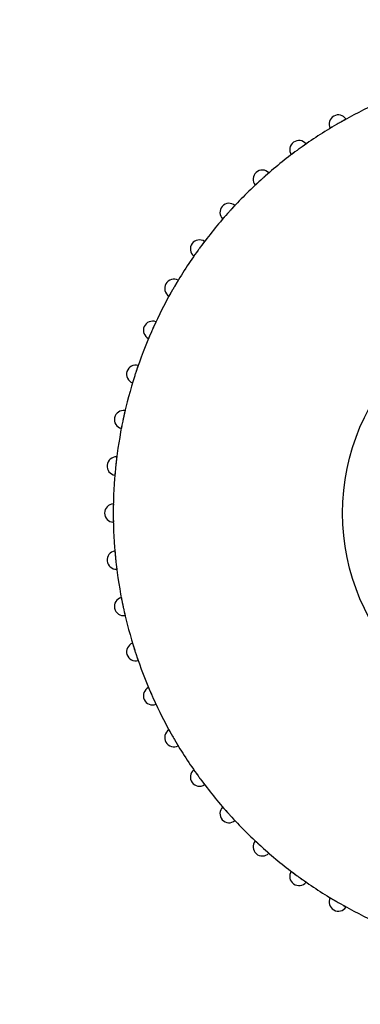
# Model space of a CAD drawing. Header units: millimetres. Extents: x 9903 to 16053, y 652 to 4977.
# Tile 56 of 83: x 11845 to 11855, y 1522 to 1549. Entities that reach past the tile are written whole.
import ezdxf

# ---------------------------------------------------------------- set-up
doc = ezdxf.new("R2010")
doc.units = ezdxf.units.MM
doc.header["$LTSCALE"] = 20
doc.header["$PDSIZE"] = -1
doc.linetypes.add('SLD-Solido', pattern=[0])
doc.layers.add('QUOTE', color=1, linetype='SLD-Solido')
doc.layers.add('SCHIZZI', color=9, linetype='Continuous')
doc.styles.add('SLDTEXTSTYLE2', font='GOTHIC.TTF', dxfattribs={"width": 0.913})
doc.dimstyles.new('SLDDIMSTYLE0', dxfattribs={"dimtxt": 70, "dimasz": 66.04, "dimexe": 0, "dimexo": 0.0625, "dimgap": 17.5, "dimtad": 1, "dimrnd": 1e-09, "dimzin": 12, "dimdsep": 46, "dimtxsty": 'SLDTEXTSTYLE2', "dimsah": 1, "dimcen": 0.09, "dimadec": 0, "dimazin": 3, "dimtfac": 1, "dimtofl": 0, "dimtmove": 0, "dimatfit": 3, "dimfxl": 1, "dimfrac": 2, "dimtolj": 1, "dimtzin": 12, "dimarcsym": 0})

# ---------------------------------------------------------------- blocks, each defined once
blk = doc.blocks.new('_D_3')
at = {"layer": 'Defpoints', "color": 0, "transparency": 16777216}
for p in [(10639.954, 1965.897), (12102.73, 1921.533), (11959.602, 1508.549)]:
    blk.add_point(p, dxfattribs=at)
at = {"layer": 'QUOTE', "color": 0, "lineweight": -2, "transparency": 16777216}
for p, q in [((10639.974, 1965.956), (10783.081, 2378.881)), ((10845.48, 2357.256), (12040.331, 1943.159)), ((11959.623, 1508.608), (12102.73, 1921.533))]:
    blk.add_line(p, q, dxfattribs=at)
at = {"layer": 'QUOTE', "color": 0, "transparency": 16777216}
for points in [[(10849.084, 2367.656), (10841.876, 2346.856), (10783.081, 2378.881)], [(12043.935, 1953.558), (12036.727, 1932.759), (12102.73, 1921.533)]]:
    blk.add_solid(points, dxfattribs=at)
at = {"layer": 'QUOTE', "color": 0, "transparency": 16777216, "insert": (11427.439, 2251.9), "char_height": 70, "attachment_point": 2, "rotation": 340.8853, "style": 'SLDTEXTSTYLE2'}
blk.add_mtext('\\A1;1396.65', dxfattribs=at)

msp = doc.modelspace()

# ---------------------------------------------------------------- linework, layer by layer
for radius, start, end in [(2141.629, 52.031928, 69.598185), (2147.629, 51.918407, 59.522771), (2146.629, 52.031928, 59.542789), (2141.629, 52.031928, 59.542789)]:
    msp.add_arc((10635.002, -180.68), radius, start, end)
at = {"layer": 'SCHIZZI'}
msp.add_circle((11860.115, 1535.516), 6, dxfattribs=at)
for centre, radius, start, end in [((10635.002, -180.68), 2138.629, 52.031973, 69.597622), ((11860.115, 1535.516), 12.25, 114.2264, 119.7736), ((11853.996, 1546.114), 0.25, 32.3119, 207.6881), ((11860.115, 1535.516), 12.25, 120.2264, 125.7736), ((11860.115, 1535.516), 12.25, 119.7736, 120.2264), ((11852.922, 1545.416), 0.25, 38.3119, 213.6881), ((11860.115, 1535.516), 12.25, 126.2264, 131.7736), ((11860.115, 1535.516), 12.25, 125.7736, 126.2264), ((11851.927, 1544.61), 0.25, 44.3119, 219.6881), ((11860.115, 1535.516), 12.25, 132.2264, 137.7736), ((11860.115, 1535.516), 12.25, 131.7736, 132.2264), ((11851.021, 1543.705), 0.25, 50.3119, 225.6881), ((11860.115, 1535.516), 12.25, 138.2264, 143.7736), ((11860.115, 1535.516), 12.25, 137.7736, 138.2264), ((11850.215, 1542.709), 0.25, 56.3119, 231.6881), ((11860.115, 1535.516), 12.25, 144.2264, 149.7736), ((11860.115, 1535.516), 12.25, 143.7736, 144.2264), ((11849.517, 1541.635), 0.25, 62.3119, 237.6881), ((11860.115, 1535.516), 12.25, 150.2264, 155.7736), ((11860.115, 1535.516), 12.25, 149.7736, 150.2264), ((11848.936, 1540.494), 0.25, 68.3119, 243.6881), ((11860.115, 1535.516), 12.25, 156.2264, 161.7736), ((11860.115, 1535.516), 12.25, 155.7736, 156.2264), ((11848.477, 1539.298), 0.25, 74.3119, 249.6881), ((11860.115, 1535.516), 12.25, 161.7736, 162.2264), ((11860.115, 1535.516), 12.25, 162.2264, 167.7736), ((11848.145, 1538.061), 0.25, 80.3119, 255.6881), ((11860.115, 1535.516), 12.25, 168.2264, 173.7736), ((11860.115, 1535.516), 12.25, 167.7736, 168.2264), ((11847.945, 1536.795), 0.25, 86.3119, 261.6881), ((11860.115, 1535.516), 12.25, 174.2264, 179.7736), ((11860.115, 1535.516), 12.25, 173.7736, 174.2264), ((11847.878, 1535.516), 0.25, 92.3119, 267.6881), ((11860.115, 1535.516), 12.25, 179.7736, 180.2264), ((11860.115, 1535.516), 12.25, 180.2264, 185.7736), ((11847.945, 1534.237), 0.25, 98.3119, 273.6881), ((11860.115, 1535.516), 12.25, 185.7736, 186.2264), ((11860.115, 1535.516), 12.25, 186.2264, 191.7736), ((11848.145, 1532.972), 0.25, 104.3119, 279.6881), ((11860.115, 1535.516), 12.25, 191.7736, 192.2264), ((11860.115, 1535.516), 12.25, 192.2264, 197.7736), ((11848.477, 1531.735), 0.25, 110.3119, 285.6881), ((11860.115, 1535.516), 12.25, 197.7736, 198.2264), ((11860.115, 1535.516), 12.25, 198.2264, 203.7736), ((11848.936, 1530.539), 0.25, 116.3119, 291.6881), ((11860.115, 1535.516), 12.25, 203.7736, 204.2264), ((11860.115, 1535.516), 12.25, 204.2264, 209.7736), ((11849.517, 1529.398), 0.25, 122.3119, 297.6881), ((11860.115, 1535.516), 12.25, 209.7736, 210.2264), ((11860.115, 1535.516), 12.25, 210.2264, 215.7736), ((11850.215, 1528.323), 0.25, 128.3119, 303.6881), ((11860.115, 1535.516), 12.25, 215.7736, 216.2264), ((11860.115, 1535.516), 12.25, 216.2264, 221.7736), ((11851.021, 1527.328), 0.25, 134.3119, 309.6881), ((11860.115, 1535.516), 12.25, 221.7736, 222.2264), ((11860.115, 1535.516), 12.25, 222.2264, 227.7736), ((11851.927, 1526.422), 0.25, 140.3119, 315.6881), ((11860.115, 1535.516), 12.25, 227.7736, 228.2264), ((11860.115, 1535.516), 12.25, 228.2264, 233.7736), ((11852.922, 1525.616), 0.25, 146.3119, 321.6881), ((11860.115, 1535.516), 12.25, 233.7736, 234.2264), ((11860.115, 1535.516), 12.25, 234.2264, 239.7736), ((11853.996, 1524.918), 0.25, 152.3119, 327.6881), ((11860.115, 1535.516), 12.25, 239.7736, 240.2264), ((11860.115, 1535.516), 12.25, 240.2264, 245.7736)]:
    msp.add_arc(centre, radius, start, end, dxfattribs=at)
for points, knots in [([(11853.849, 1546.042), (11853.842, 1546.038), (11853.831, 1546.032), (11853.819, 1546.024), (11853.81, 1546.019), (11853.801, 1546.014), (11853.794, 1546.01), (11853.788, 1546.006), (11853.782, 1546.002), (11853.777, 1545.999), (11853.775, 1545.998), (11853.775, 1545.998), (11853.775, 1545.998)], [0, 0, 0, 0, 0.148996, 0.237313, 0.326928, 0.413382, 0.500443, 0.588443, 0.677728, 0.810192, 0.937686, 1, 1, 1, 1]), ([(11854.208, 1546.248), (11854.207, 1546.248), (11854.207, 1546.248), (11854.205, 1546.247), (11854.202, 1546.245), (11854.197, 1546.242), (11854.188, 1546.237), (11854.178, 1546.232), (11854.167, 1546.225), (11854.153, 1546.218), (11854.138, 1546.209), (11854.126, 1546.202), (11854.113, 1546.195), (11854.1, 1546.188), (11854.086, 1546.18), (11854.073, 1546.173), (11854.058, 1546.164), (11854.045, 1546.157), (11854.035, 1546.151), (11854.032, 1546.149)], [0, 0, 0, 0, 0.052451, 0.105266, 0.15923, 0.213591, 0.319149, 0.372727, 0.427086, 0.53269, 0.58629, 0.64067, 0.693399, 0.746495, 0.800159, 0.854598, 0.890777, 0.963465, 1, 1, 1, 1]), ([(11853.118, 1545.571), (11853.118, 1545.571), (11853.118, 1545.571), (11853.116, 1545.57), (11853.113, 1545.568), (11853.108, 1545.564), (11853.1, 1545.559), (11853.091, 1545.552), (11853.083, 1545.547), (11853.074, 1545.54), (11853.064, 1545.533), (11853.053, 1545.526), (11853.042, 1545.518), (11853.03, 1545.509), (11853.017, 1545.5), (11853.004, 1545.491), (11852.987, 1545.479), (11852.97, 1545.467), (11852.958, 1545.458), (11852.954, 1545.455)], [0, 0, 0, 0, 0.052449, 0.105262, 0.159224, 0.213583, 0.319137, 0.372713, 0.42707, 0.479732, 0.532761, 0.58636, 0.640738, 0.693465, 0.746559, 0.800221, 0.854658, 0.95126, 1, 1, 1, 1]), ([(11852.783, 1545.329), (11852.78, 1545.328), (11852.774, 1545.323), (11852.765, 1545.316), (11852.755, 1545.309), (11852.743, 1545.3), (11852.734, 1545.293), (11852.726, 1545.287), (11852.721, 1545.283), (11852.716, 1545.28), (11852.714, 1545.278), (11852.714, 1545.278), (11852.714, 1545.278)], [0, 0, 0, 0, 0.062781, 0.150057, 0.238279, 0.327797, 0.500976, 0.588881, 0.678071, 0.80729, 0.935842, 1, 1, 1, 1]), ([(11852.105, 1544.785), (11852.105, 1544.785), (11852.105, 1544.785), (11852.104, 1544.783), (11852.101, 1544.781), (11852.096, 1544.777), (11852.089, 1544.771), (11852.08, 1544.763), (11852.073, 1544.757), (11852.064, 1544.749), (11852.055, 1544.741), (11852.045, 1544.733), (11852.035, 1544.724), (11852.024, 1544.714), (11852.012, 1544.704), (11852.001, 1544.693), (11851.985, 1544.68), (11851.969, 1544.666), (11851.958, 1544.655), (11851.954, 1544.652)], [0, 0, 0, 0, 0.052449, 0.105262, 0.159224, 0.213583, 0.319137, 0.372713, 0.42707, 0.479732, 0.532761, 0.58636, 0.640738, 0.693465, 0.746559, 0.800221, 0.854658, 0.95126, 1, 1, 1, 1]), ([(11851.797, 1544.509), (11851.795, 1544.507), (11851.789, 1544.502), (11851.78, 1544.494), (11851.772, 1544.486), (11851.761, 1544.476), (11851.752, 1544.468), (11851.745, 1544.461), (11851.74, 1544.456), (11851.736, 1544.453), (11851.734, 1544.451), (11851.734, 1544.451), (11851.734, 1544.451)], [0, 0, 0, 0, 0.062781, 0.150057, 0.238279, 0.327797, 0.500976, 0.588881, 0.678071, 0.80729, 0.935842, 1, 1, 1, 1]), ([(11851.18, 1543.897), (11851.18, 1543.897), (11851.18, 1543.897), (11851.179, 1543.895), (11851.176, 1543.893), (11851.172, 1543.888), (11851.166, 1543.881), (11851.158, 1543.873), (11851.151, 1543.865), (11851.143, 1543.857), (11851.135, 1543.848), (11851.126, 1543.839), (11851.117, 1543.829), (11851.107, 1543.818), (11851.096, 1543.807), (11851.086, 1543.795), (11851.072, 1543.779), (11851.058, 1543.764), (11851.047, 1543.753), (11851.044, 1543.749)], [0, 0, 0, 0, 0.052449, 0.105262, 0.159224, 0.213583, 0.319137, 0.372713, 0.42707, 0.479732, 0.532761, 0.58636, 0.640738, 0.693465, 0.746559, 0.800221, 0.854658, 0.951271, 1, 1, 1, 1]), ([(11850.903, 1543.591), (11850.898, 1543.585), (11850.889, 1543.575), (11850.88, 1543.564), (11850.873, 1543.556), (11850.866, 1543.549), (11850.861, 1543.543), (11850.856, 1543.537), (11850.852, 1543.532), (11850.848, 1543.528), (11850.846, 1543.526), (11850.846, 1543.526), (11850.846, 1543.526)], [0, 0, 0, 0, 0.148996, 0.237313, 0.326927, 0.413382, 0.500442, 0.588442, 0.677727, 0.808693, 0.936778, 1, 1, 1, 1]), ([(11850.353, 1542.917), (11850.353, 1542.917), (11850.353, 1542.917), (11850.352, 1542.915), (11850.35, 1542.912), (11850.346, 1542.907), (11850.34, 1542.9), (11850.333, 1542.89), (11850.327, 1542.883), (11850.321, 1542.874), (11850.313, 1542.864), (11850.305, 1542.854), (11850.297, 1542.842), (11850.288, 1542.831), (11850.279, 1542.818), (11850.27, 1542.806), (11850.257, 1542.789), (11850.245, 1542.772), (11850.236, 1542.76), (11850.233, 1542.756)], [0, 0, 0, 0, 0.052449, 0.105262, 0.159224, 0.213583, 0.319137, 0.372713, 0.42707, 0.479732, 0.532761, 0.58636, 0.640738, 0.693465, 0.746559, 0.800221, 0.854658, 0.951271, 1, 1, 1, 1]), ([(11850.109, 1542.583), (11850.107, 1542.581), (11850.103, 1542.574), (11850.096, 1542.565), (11850.089, 1542.555), (11850.081, 1542.543), (11850.074, 1542.533), (11850.068, 1542.526), (11850.065, 1542.52), (11850.061, 1542.515), (11850.06, 1542.513), (11850.06, 1542.513), (11850.06, 1542.513)], [0, 0, 0, 0, 0.0627806, 0.1500573, 0.2382796, 0.3277979, 0.5009765, 0.5888817, 0.6780719, 0.808898, 0.9368453, 1, 1, 1, 1]), ([(11849.633, 1541.856), (11849.633, 1541.856), (11849.633, 1541.856), (11849.632, 1541.854), (11849.63, 1541.851), (11849.627, 1541.846), (11849.622, 1541.838), (11849.616, 1541.828), (11849.609, 1541.816), (11849.601, 1541.803), (11849.592, 1541.788), (11849.585, 1541.776), (11849.578, 1541.763), (11849.57, 1541.75), (11849.562, 1541.737), (11849.554, 1541.724), (11849.546, 1541.709), (11849.538, 1541.696), (11849.532, 1541.686), (11849.53, 1541.683)], [0, 0, 0, 0, 0.0524508, 0.105266, 0.1592301, 0.2135912, 0.3191489, 0.3727275, 0.4270864, 0.5326897, 0.5862903, 0.6406701, 0.693399, 0.7464953, 0.8001591, 0.8545984, 0.8907831, 0.9634709, 1, 1, 1, 1]), ([(11849.425, 1541.499), (11849.424, 1541.496), (11849.42, 1541.489), (11849.414, 1541.479), (11849.408, 1541.468), (11849.401, 1541.456), (11849.395, 1541.445), (11849.391, 1541.437), (11849.388, 1541.431), (11849.385, 1541.426), (11849.384, 1541.424), (11849.384, 1541.424), (11849.383, 1541.424)], [0, 0, 0, 0, 0.062781, 0.150057, 0.238279, 0.327797, 0.500976, 0.588881, 0.678071, 0.80729, 0.935842, 1, 1, 1, 1]), ([(11849.028, 1540.726), (11849.028, 1540.726), (11849.028, 1540.726), (11849.027, 1540.724), (11849.025, 1540.72), (11849.023, 1540.715), (11849.019, 1540.706), (11849.014, 1540.696), (11849.01, 1540.687), (11849.005, 1540.677), (11849, 1540.666), (11848.994, 1540.654), (11848.987, 1540.637), (11848.978, 1540.619), (11848.969, 1540.599), (11848.963, 1540.586), (11848.956, 1540.571), (11848.95, 1540.557), (11848.945, 1540.546), (11848.944, 1540.543)], [0, 0, 0, 0, 0.052451, 0.105266, 0.15923, 0.213591, 0.319149, 0.372727, 0.427086, 0.47975, 0.532781, 0.586382, 0.640762, 0.746495, 0.800159, 0.854598, 0.890783, 0.963471, 1, 1, 1, 1]), ([(11848.858, 1540.349), (11848.857, 1540.346), (11848.854, 1540.338), (11848.849, 1540.328), (11848.845, 1540.317), (11848.839, 1540.304), (11848.834, 1540.292), (11848.831, 1540.284), (11848.828, 1540.277), (11848.826, 1540.272), (11848.825, 1540.27), (11848.825, 1540.27), (11848.825, 1540.27)], [0, 0, 0, 0, 0.062781, 0.150057, 0.238279, 0.327797, 0.500976, 0.588881, 0.678071, 0.80729, 0.935842, 1, 1, 1, 1]), ([(11848.544, 1539.538), (11848.544, 1539.538), (11848.544, 1539.538), (11848.543, 1539.536), (11848.542, 1539.533), (11848.54, 1539.527), (11848.537, 1539.518), (11848.533, 1539.507), (11848.53, 1539.497), (11848.526, 1539.487), (11848.522, 1539.476), (11848.518, 1539.463), (11848.512, 1539.446), (11848.506, 1539.427), (11848.499, 1539.407), (11848.494, 1539.393), (11848.489, 1539.377), (11848.484, 1539.362), (11848.481, 1539.351), (11848.48, 1539.348)], [0, 0, 0, 0, 0.0524508, 0.105266, 0.1592301, 0.2135912, 0.3191489, 0.3727274, 0.4270863, 0.47975, 0.5327814, 0.586382, 0.6407619, 0.7464953, 0.8001591, 0.8545984, 0.8907831, 0.9634709, 1, 1, 1, 1]), ([(11848.415, 1539.146), (11848.414, 1539.142), (11848.412, 1539.135), (11848.408, 1539.124), (11848.405, 1539.112), (11848.401, 1539.099), (11848.397, 1539.087), (11848.394, 1539.078), (11848.392, 1539.071), (11848.391, 1539.066), (11848.39, 1539.064), (11848.39, 1539.063), (11848.39, 1539.063)], [0, 0, 0, 0, 0.062781, 0.150057, 0.238279, 0.327797, 0.500976, 0.588881, 0.678071, 0.80729, 0.935842, 1, 1, 1, 1]), ([(11848.187, 1538.307), (11848.187, 1538.307), (11848.187, 1538.307), (11848.187, 1538.304), (11848.186, 1538.301), (11848.184, 1538.295), (11848.182, 1538.286), (11848.18, 1538.274), (11848.177, 1538.261), (11848.173, 1538.246), (11848.169, 1538.229), (11848.166, 1538.216), (11848.163, 1538.201), (11848.16, 1538.187), (11848.156, 1538.171), (11848.153, 1538.157), (11848.149, 1538.14), (11848.146, 1538.125), (11848.144, 1538.114), (11848.143, 1538.11)], [0, 0, 0, 0, 0.052451, 0.105266, 0.15923, 0.213591, 0.319149, 0.372727, 0.427086, 0.53269, 0.58629, 0.64067, 0.693399, 0.746495, 0.800159, 0.854598, 0.890783, 0.963471, 1, 1, 1, 1]), ([(11848.1, 1537.903), (11848.098, 1537.895), (11848.096, 1537.883), (11848.093, 1537.869), (11848.091, 1537.858), (11848.089, 1537.849), (11848.087, 1537.84), (11848.086, 1537.833), (11848.085, 1537.827), (11848.084, 1537.821), (11848.083, 1537.819), (11848.083, 1537.818), (11848.083, 1537.818)], [0, 0, 0, 0, 0.148367, 0.23732, 0.326933, 0.413387, 0.500446, 0.588445, 0.677729, 0.807085, 0.935774, 1, 1, 1, 1]), ([(11847.961, 1537.045), (11847.961, 1537.045), (11847.961, 1537.044), (11847.96, 1537.042), (11847.96, 1537.039), (11847.959, 1537.032), (11847.958, 1537.023), (11847.957, 1537.012), (11847.955, 1536.998), (11847.953, 1536.983), (11847.951, 1536.966), (11847.949, 1536.952), (11847.948, 1536.937), (11847.946, 1536.922), (11847.944, 1536.906), (11847.942, 1536.892), (11847.941, 1536.875), (11847.939, 1536.86), (11847.938, 1536.849), (11847.937, 1536.845)], [0, 0, 0, 0, 0.052451, 0.105266, 0.15923, 0.213591, 0.319149, 0.372727, 0.427086, 0.53269, 0.58629, 0.64067, 0.693399, 0.746495, 0.800159, 0.854598, 0.890783, 0.963471, 1, 1, 1, 1]), ([(11847.916, 1536.634), (11847.916, 1536.63), (11847.915, 1536.623), (11847.914, 1536.611), (11847.913, 1536.599), (11847.912, 1536.585), (11847.911, 1536.573), (11847.91, 1536.563), (11847.909, 1536.556), (11847.909, 1536.551), (11847.909, 1536.548), (11847.909, 1536.548), (11847.909, 1536.548)], [0, 0, 0, 0, 0.062781, 0.150057, 0.238279, 0.327797, 0.500976, 0.588881, 0.678071, 0.80729, 0.935842, 1, 1, 1, 1]), ([(11847.868, 1535.766), (11847.868, 1535.766), (11847.868, 1535.766), (11847.867, 1535.763), (11847.867, 1535.76), (11847.867, 1535.753), (11847.867, 1535.744), (11847.867, 1535.733), (11847.867, 1535.719), (11847.866, 1535.704), (11847.866, 1535.686), (11847.866, 1535.672), (11847.866, 1535.658), (11847.866, 1535.643), (11847.865, 1535.627), (11847.865, 1535.612), (11847.865, 1535.595), (11847.865, 1535.58), (11847.865, 1535.568), (11847.865, 1535.565)], [0, 0, 0, 0, 0.052451, 0.105266, 0.15923, 0.213591, 0.319149, 0.372727, 0.427086, 0.53269, 0.58629, 0.64067, 0.693399, 0.746495, 0.800159, 0.854598, 0.890783, 0.963471, 1, 1, 1, 1]), ([(11847.866, 1535.352), (11847.866, 1535.345), (11847.866, 1535.332), (11847.867, 1535.318), (11847.867, 1535.307), (11847.867, 1535.297), (11847.867, 1535.289), (11847.867, 1535.282), (11847.867, 1535.275), (11847.867, 1535.269), (11847.868, 1535.267), (11847.868, 1535.267), (11847.868, 1535.266)], [0, 0, 0, 0, 0.148367, 0.23732, 0.326933, 0.413387, 0.500446, 0.588445, 0.677729, 0.807085, 0.935774, 1, 1, 1, 1]), ([(11847.909, 1534.484), (11847.909, 1534.484), (11847.909, 1534.484), (11847.909, 1534.482), (11847.909, 1534.478), (11847.91, 1534.472), (11847.91, 1534.463), (11847.911, 1534.451), (11847.913, 1534.438), (11847.914, 1534.422), (11847.915, 1534.405), (11847.917, 1534.391), (11847.918, 1534.377), (11847.92, 1534.362), (11847.921, 1534.346), (11847.922, 1534.331), (11847.924, 1534.314), (11847.926, 1534.299), (11847.927, 1534.288), (11847.927, 1534.284)], [0, 0, 0, 0, 0.052451, 0.105266, 0.15923, 0.213591, 0.319149, 0.372727, 0.427086, 0.53269, 0.58629, 0.64067, 0.693399, 0.746495, 0.800159, 0.854598, 0.890783, 0.963471, 1, 1, 1, 1]), ([(11847.95, 1534.073), (11847.951, 1534.07), (11847.952, 1534.062), (11847.953, 1534.05), (11847.954, 1534.038), (11847.956, 1534.024), (11847.958, 1534.012), (11847.959, 1534.003), (11847.96, 1533.996), (11847.96, 1533.991), (11847.961, 1533.988), (11847.961, 1533.988), (11847.961, 1533.988)], [0, 0, 0, 0, 0.062781, 0.150057, 0.238279, 0.327797, 0.500976, 0.588881, 0.678071, 0.80729, 0.935842, 1, 1, 1, 1]), ([(11848.083, 1533.214), (11848.083, 1533.214), (11848.083, 1533.214), (11848.084, 1533.212), (11848.084, 1533.208), (11848.086, 1533.202), (11848.087, 1533.193), (11848.09, 1533.181), (11848.091, 1533.172), (11848.094, 1533.161), (11848.096, 1533.149), (11848.098, 1533.136), (11848.102, 1533.118), (11848.106, 1533.098), (11848.11, 1533.077), (11848.113, 1533.063), (11848.116, 1533.047), (11848.12, 1533.032), (11848.122, 1533.02), (11848.123, 1533.017)], [0, 0, 0, 0, 0.052451, 0.105266, 0.15923, 0.213591, 0.319149, 0.372727, 0.427086, 0.47975, 0.532781, 0.586382, 0.640762, 0.746495, 0.800159, 0.854598, 0.890783, 0.963471, 1, 1, 1, 1]), ([(11848.168, 1532.809), (11848.169, 1532.806), (11848.17, 1532.798), (11848.173, 1532.787), (11848.176, 1532.775), (11848.179, 1532.761), (11848.181, 1532.75), (11848.184, 1532.74), (11848.185, 1532.734), (11848.186, 1532.728), (11848.187, 1532.726), (11848.187, 1532.726), (11848.187, 1532.726)], [0, 0, 0, 0, 0.062781, 0.150057, 0.238279, 0.327797, 0.500976, 0.588881, 0.678071, 0.80729, 0.935842, 1, 1, 1, 1]), ([(11848.39, 1531.969), (11848.39, 1531.969), (11848.39, 1531.969), (11848.391, 1531.967), (11848.392, 1531.963), (11848.393, 1531.957), (11848.396, 1531.948), (11848.399, 1531.937), (11848.402, 1531.928), (11848.406, 1531.917), (11848.409, 1531.905), (11848.413, 1531.893), (11848.419, 1531.875), (11848.425, 1531.856), (11848.431, 1531.836), (11848.435, 1531.822), (11848.44, 1531.806), (11848.445, 1531.791), (11848.448, 1531.78), (11848.45, 1531.777)], [0, 0, 0, 0, 0.052451, 0.105266, 0.15923, 0.213591, 0.319149, 0.372727, 0.427086, 0.47975, 0.532781, 0.586382, 0.640762, 0.746495, 0.800159, 0.854598, 0.890783, 0.963471, 1, 1, 1, 1]), ([(11848.516, 1531.575), (11848.517, 1531.572), (11848.52, 1531.565), (11848.524, 1531.554), (11848.527, 1531.542), (11848.532, 1531.529), (11848.536, 1531.517), (11848.539, 1531.508), (11848.541, 1531.502), (11848.543, 1531.497), (11848.544, 1531.494), (11848.544, 1531.494), (11848.544, 1531.494)], [0, 0, 0, 0, 0.062781, 0.150057, 0.238279, 0.327797, 0.500976, 0.588881, 0.678071, 0.80729, 0.935842, 1, 1, 1, 1]), ([(11848.825, 1530.763), (11848.825, 1530.763), (11848.825, 1530.763), (11848.826, 1530.761), (11848.827, 1530.757), (11848.83, 1530.751), (11848.833, 1530.743), (11848.838, 1530.732), (11848.843, 1530.72), (11848.849, 1530.706), (11848.856, 1530.69), (11848.861, 1530.677), (11848.867, 1530.663), (11848.873, 1530.649), (11848.88, 1530.635), (11848.885, 1530.621), (11848.892, 1530.606), (11848.898, 1530.592), (11848.903, 1530.581), (11848.904, 1530.578)], [0, 0, 0, 0, 0.052451, 0.105266, 0.15923, 0.213591, 0.319149, 0.372727, 0.427086, 0.53269, 0.58629, 0.64067, 0.693399, 0.746495, 0.800159, 0.854598, 0.890783, 0.963471, 1, 1, 1, 1]), ([(11848.992, 1530.384), (11848.993, 1530.381), (11848.996, 1530.374), (11849.001, 1530.364), (11849.006, 1530.353), (11849.012, 1530.34), (11849.017, 1530.329), (11849.021, 1530.32), (11849.024, 1530.314), (11849.027, 1530.309), (11849.028, 1530.307), (11849.028, 1530.307), (11849.028, 1530.307)], [0, 0, 0, 0, 0.0627805, 0.150057, 0.2382792, 0.3277974, 0.5009757, 0.5888808, 0.6780709, 0.8072899, 0.9358423, 1, 1, 1, 1]), ([(11849.383, 1529.609), (11849.384, 1529.609), (11849.384, 1529.608), (11849.385, 1529.607), (11849.386, 1529.604), (11849.39, 1529.598), (11849.394, 1529.59), (11849.4, 1529.58), (11849.404, 1529.571), (11849.41, 1529.561), (11849.416, 1529.551), (11849.422, 1529.539), (11849.431, 1529.523), (11849.441, 1529.506), (11849.451, 1529.487), (11849.459, 1529.474), (11849.467, 1529.46), (11849.474, 1529.446), (11849.48, 1529.437), (11849.482, 1529.433)], [0, 0, 0, 0, 0.052451, 0.105266, 0.15923, 0.213591, 0.319149, 0.372727, 0.427086, 0.47975, 0.532781, 0.586382, 0.640762, 0.746495, 0.800159, 0.854598, 0.890783, 0.963471, 1, 1, 1, 1]), ([(11849.589, 1529.25), (11849.591, 1529.247), (11849.595, 1529.24), (11849.601, 1529.23), (11849.607, 1529.22), (11849.614, 1529.208), (11849.62, 1529.197), (11849.625, 1529.189), (11849.629, 1529.183), (11849.632, 1529.179), (11849.633, 1529.176), (11849.633, 1529.176), (11849.633, 1529.176)], [0, 0, 0, 0, 0.062781, 0.150057, 0.238279, 0.327797, 0.500976, 0.588881, 0.678071, 0.80729, 0.935842, 1, 1, 1, 1]), ([(11850.06, 1528.519), (11850.06, 1528.519), (11850.06, 1528.519), (11850.061, 1528.517), (11850.063, 1528.514), (11850.067, 1528.509), (11850.072, 1528.502), (11850.079, 1528.492), (11850.085, 1528.484), (11850.091, 1528.475), (11850.098, 1528.465), (11850.105, 1528.454), (11850.113, 1528.443), (11850.122, 1528.431), (11850.131, 1528.418), (11850.14, 1528.406), (11850.152, 1528.389), (11850.164, 1528.372), (11850.173, 1528.359), (11850.176, 1528.355)], [0, 0, 0, 0, 0.0524488, 0.105262, 0.1592241, 0.2135831, 0.3191368, 0.3727134, 0.4270702, 0.4797319, 0.5327614, 0.58636, 0.6407377, 0.6934646, 0.7465589, 0.8002206, 0.854658, 0.95126, 1, 1, 1, 1]), ([(11850.302, 1528.184), (11850.304, 1528.181), (11850.308, 1528.175), (11850.315, 1528.166), (11850.323, 1528.156), (11850.331, 1528.145), (11850.338, 1528.135), (11850.344, 1528.127), (11850.348, 1528.122), (11850.352, 1528.118), (11850.353, 1528.116), (11850.353, 1528.115), (11850.353, 1528.115)], [0, 0, 0, 0, 0.0627805, 0.150057, 0.2382792, 0.3277974, 0.5009757, 0.5888808, 0.6780709, 0.8072899, 0.9358423, 1, 1, 1, 1]), ([(11850.846, 1527.507), (11850.846, 1527.507), (11850.846, 1527.506), (11850.848, 1527.505), (11850.85, 1527.502), (11850.853, 1527.498), (11850.857, 1527.494), (11850.862, 1527.488), (11850.868, 1527.481), (11850.877, 1527.471), (11850.887, 1527.46), (11850.898, 1527.447), (11850.908, 1527.436), (11850.917, 1527.425), (11850.927, 1527.414), (11850.938, 1527.402), (11850.952, 1527.386), (11850.966, 1527.371), (11850.976, 1527.359), (11850.979, 1527.355)], [0, 0, 0, 0, 0.052449, 0.105262, 0.159224, 0.213583, 0.266222, 0.319229, 0.372805, 0.427162, 0.532761, 0.58636, 0.640738, 0.693465, 0.746559, 0.800221, 0.854658, 0.95126, 1, 1, 1, 1]), ([(11851.122, 1527.198), (11851.124, 1527.196), (11851.129, 1527.19), (11851.137, 1527.182), (11851.145, 1527.173), (11851.155, 1527.162), (11851.164, 1527.154), (11851.17, 1527.147), (11851.175, 1527.142), (11851.178, 1527.138), (11851.18, 1527.136), (11851.18, 1527.136), (11851.18, 1527.135)], [0, 0, 0, 0, 0.062781, 0.150057, 0.238279, 0.327797, 0.500976, 0.588881, 0.678071, 0.80729, 0.935842, 1, 1, 1, 1]), ([(11851.734, 1526.582), (11851.734, 1526.582), (11851.734, 1526.581), (11851.736, 1526.58), (11851.739, 1526.578), (11851.742, 1526.574), (11851.747, 1526.57), (11851.752, 1526.565), (11851.759, 1526.559), (11851.768, 1526.55), (11851.78, 1526.539), (11851.792, 1526.527), (11851.803, 1526.518), (11851.813, 1526.508), (11851.825, 1526.498), (11851.836, 1526.487), (11851.852, 1526.473), (11851.867, 1526.459), (11851.878, 1526.449), (11851.882, 1526.445)], [0, 0, 0, 0, 0.052449, 0.105262, 0.159224, 0.213583, 0.266222, 0.319229, 0.372805, 0.427162, 0.532761, 0.58636, 0.640738, 0.693465, 0.746559, 0.800221, 0.854658, 0.95126, 1, 1, 1, 1]), ([(11852.041, 1526.304), (11852.043, 1526.302), (11852.049, 1526.297), (11852.058, 1526.289), (11852.067, 1526.281), (11852.078, 1526.272), (11852.087, 1526.264), (11852.094, 1526.257), (11852.099, 1526.253), (11852.103, 1526.249), (11852.105, 1526.248), (11852.105, 1526.248), (11852.105, 1526.247)], [0, 0, 0, 0, 0.062781, 0.150057, 0.238279, 0.327797, 0.500976, 0.588881, 0.678071, 0.80729, 0.935842, 1, 1, 1, 1]), ([(11852.714, 1525.755), (11852.714, 1525.755), (11852.714, 1525.754), (11852.716, 1525.753), (11852.719, 1525.751), (11852.724, 1525.747), (11852.731, 1525.742), (11852.741, 1525.734), (11852.749, 1525.728), (11852.758, 1525.722), (11852.767, 1525.715), (11852.778, 1525.707), (11852.789, 1525.698), (11852.801, 1525.69), (11852.813, 1525.681), (11852.826, 1525.671), (11852.842, 1525.659), (11852.859, 1525.646), (11852.871, 1525.637), (11852.876, 1525.634)], [0, 0, 0, 0, 0.052449, 0.105262, 0.159224, 0.213583, 0.319137, 0.372713, 0.42707, 0.479732, 0.532761, 0.58636, 0.640738, 0.693465, 0.746559, 0.800221, 0.854658, 0.95126, 1, 1, 1, 1]), ([(11852.954, 1525.577), (11852.957, 1525.575), (11852.967, 1525.568), (11852.981, 1525.558), (11852.996, 1525.547), (11853.008, 1525.539), (11853.02, 1525.53), (11853.033, 1525.521), (11853.045, 1525.513), (11853.056, 1525.505), (11853.066, 1525.497), (11853.076, 1525.49), (11853.088, 1525.482), (11853.098, 1525.475), (11853.106, 1525.47), (11853.111, 1525.466), (11853.116, 1525.463), (11853.118, 1525.461), (11853.118, 1525.461), (11853.118, 1525.461)], [0, 0, 0, 0, 0.039811, 0.11984, 0.160108, 0.212861, 0.265979, 0.320254, 0.374929, 0.427838, 0.481119, 0.534978, 0.589628, 0.695351, 0.749016, 0.803466, 0.882353, 0.960832, 1, 1, 1, 1]), ([(11853.775, 1525.035), (11853.775, 1525.034), (11853.775, 1525.034), (11853.777, 1525.033), (11853.78, 1525.031), (11853.786, 1525.028), (11853.794, 1525.023), (11853.804, 1525.017), (11853.815, 1525.01), (11853.828, 1525.002), (11853.843, 1524.994), (11853.855, 1524.986), (11853.868, 1524.979), (11853.881, 1524.971), (11853.895, 1524.963), (11853.907, 1524.956), (11853.922, 1524.947), (11853.935, 1524.939), (11853.945, 1524.934), (11853.948, 1524.932)], [0, 0, 0, 0, 0.052451, 0.105266, 0.15923, 0.213591, 0.319149, 0.372727, 0.427086, 0.53269, 0.58629, 0.64067, 0.693399, 0.746495, 0.800159, 0.854598, 0.890782, 0.96347, 1, 1, 1, 1]), ([(11854.132, 1524.826), (11854.135, 1524.825), (11854.142, 1524.821), (11854.152, 1524.815), (11854.163, 1524.81), (11854.175, 1524.803), (11854.186, 1524.797), (11854.194, 1524.792), (11854.2, 1524.789), (11854.205, 1524.786), (11854.207, 1524.785), (11854.208, 1524.785), (11854.208, 1524.785)], [0, 0, 0, 0, 0.062781, 0.150057, 0.238279, 0.327798, 0.500976, 0.588881, 0.678071, 0.807926, 0.93624, 1, 1, 1, 1])]:
    msp.add_open_spline(points, degree=3, knots=knots, dxfattribs=at)

# ---------------------------------------------------------------- dimensions: what is measured, and where the dimension line sits
at = {"layer": 'QUOTE'}
dim = msp.add_linear_dim(base=(12102.73, 1921.533), p1=(10639.954, 1965.897), p2=(11959.602, 1508.549), angle=340.8853, dimstyle='SLDDIMSTYLE0', dxfattribs=at)
dim.commit()
dim.dimension.update_dxf_attribs({"geometry": '_D_3', "text_midpoint": (11397.633, 2165.897), "dimtype": 160})

doc.saveas('drawing.dxf')
